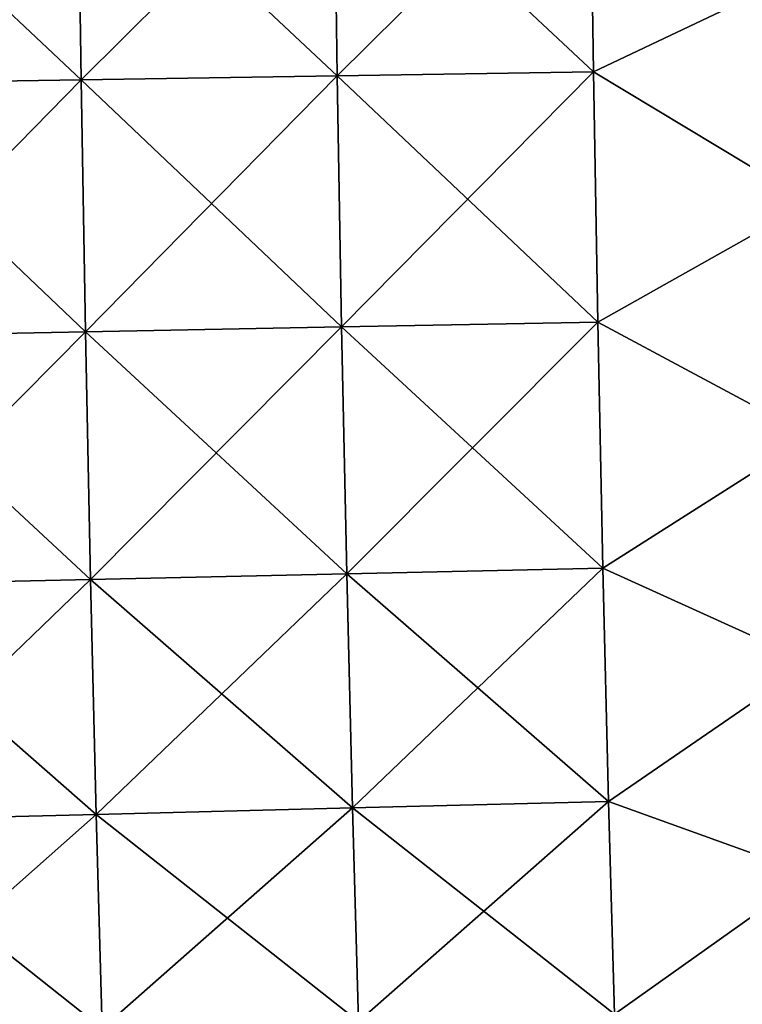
# Model space of a CAD drawing. Header units: millimetres. Extents: x -71 to 126, y -35 to 75.
# Tile 89 of 178: x 1 to 9, y -9 to 2. Entities that reach past the tile are written whole.
import ezdxf

# ---------------------------------------------------------------- set-up
doc = ezdxf.new("R2010")
doc.units = ezdxf.units.MM
doc.header["$LTSCALE"] = 52.536866
doc.layers.add('12', color=7, linetype='CONTINUOUS')
doc.layers.add('417', color=7, linetype='CONTINUOUS')

msp = doc.modelspace()

# ---------------------------------------------------------------- linework, layer by layer
at = {"layer": '12', "linetype": 'Continuous'}
for points in [[(4.454, 1.634, -88.932), (1.411, 4.492, -88.388), (4.413, 4.53, -88.39), (4.454, 1.634, -88.932)], [(7.457, 1.682, -88.932), (4.413, 4.53, -88.39), (7.416, 4.568, -88.392), (7.457, 1.682, -88.932)], [(4.454, 1.634, -88.932), (4.413, 4.53, -88.39), (7.457, 1.682, -88.932), (4.454, 1.634, -88.932)], [(7.457, 1.682, -88.932), (7.416, 4.568, -88.392), (9.997, 2.889, -88.78), (7.457, 1.682, -88.932)], [(1.452, 1.587, -88.932), (-1.592, 4.454, -88.386), (1.411, 4.492, -88.388), (1.452, 1.587, -88.932)], [(-1.551, 1.539, -88.931), (-1.592, 4.454, -88.386), (1.452, 1.587, -88.932), (-1.551, 1.539, -88.931)], [(1.452, 1.587, -88.932), (1.411, 4.492, -88.388), (4.454, 1.634, -88.932), (1.452, 1.587, -88.932)], [(10, 0.146, -89), (7.457, 1.682, -88.932), (9.997, 2.889, -88.78), (10, 0.146, -89)], [(4.506, -1.312, -88.932), (1.452, 1.587, -88.932), (4.454, 1.634, -88.932), (4.506, -1.312, -88.932)], [(7.508, -1.255, -88.932), (4.454, 1.634, -88.932), (7.457, 1.682, -88.932), (7.508, -1.255, -88.932)], [(4.506, -1.312, -88.932), (4.454, 1.634, -88.932), (7.508, -1.255, -88.932), (4.506, -1.312, -88.932)], [(7.508, -1.255, -88.932), (7.457, 1.682, -88.932), (10, 0.146, -89), (7.508, -1.255, -88.932)], [(1.503, -1.369, -88.932), (-1.551, 1.539, -88.931), (1.452, 1.587, -88.932), (1.503, -1.369, -88.932)], [(-1.499, -1.426, -88.931), (-1.551, 1.539, -88.931), (1.503, -1.369, -88.932), (-1.499, -1.426, -88.931)], [(1.503, -1.369, -88.932), (1.452, 1.587, -88.932), (4.506, -1.312, -88.932), (1.503, -1.369, -88.932)], [(10.003, -2.593, -88.742), (7.508, -1.255, -88.932), (10, 0.146, -89), (10.003, -2.593, -88.742)], [(7.568, -4.141, -88.392), (4.506, -1.312, -88.932), (7.508, -1.255, -88.932), (7.568, -4.141, -88.392)], [(7.568, -4.141, -88.392), (7.508, -1.255, -88.932), (10.003, -2.593, -88.742), (7.568, -4.141, -88.392)], [(1.564, -4.274, -88.388), (-1.499, -1.426, -88.931), (1.503, -1.369, -88.932), (1.564, -4.274, -88.388)], [(4.566, -4.207, -88.39), (1.503, -1.369, -88.932), (4.506, -1.312, -88.932), (4.566, -4.207, -88.39)], [(1.564, -4.274, -88.388), (1.503, -1.369, -88.932), (4.566, -4.207, -88.39), (1.564, -4.274, -88.388)], [(4.566, -4.207, -88.39), (4.506, -1.312, -88.932), (7.568, -4.141, -88.392), (4.566, -4.207, -88.39)], [(-1.439, -4.341, -88.386), (-1.499, -1.426, -88.931), (1.564, -4.274, -88.388), (-1.439, -4.341, -88.386)], [(10.007, -5.247, -88.015), (7.568, -4.141, -88.392), (10.003, -2.593, -88.742), (10.007, -5.247, -88.015)], [(7.634, -6.878, -87.332), (4.566, -4.207, -88.39), (7.568, -4.141, -88.392), (7.634, -6.878, -87.332)], [(7.634, -6.878, -87.332), (7.568, -4.141, -88.392), (10.007, -5.247, -88.015), (7.634, -6.878, -87.332)], [(4.632, -6.954, -87.326), (1.564, -4.274, -88.388), (4.566, -4.207, -88.39), (4.632, -6.954, -87.326)], [(4.632, -6.954, -87.326), (4.566, -4.207, -88.39), (7.634, -6.878, -87.332), (4.632, -6.954, -87.326)], [(1.63, -7.03, -87.321), (-1.439, -4.341, -88.386), (1.564, -4.274, -88.388), (1.63, -7.03, -87.321)], [(-1.372, -7.106, -87.315), (-1.439, -4.341, -88.386), (1.63, -7.03, -87.321), (-1.372, -7.106, -87.315)], [(1.63, -7.03, -87.321), (1.564, -4.274, -88.388), (4.632, -6.954, -87.326), (1.63, -7.03, -87.321)], [(10.011, -7.735, -86.841), (7.634, -6.878, -87.332), (10.007, -5.247, -88.015), (10.011, -7.735, -86.841)], [(7.705, -9.374, -85.785), (4.632, -6.954, -87.326), (7.634, -6.878, -87.332), (7.705, -9.374, -85.785)], [(7.705, -9.374, -85.785), (7.634, -6.878, -87.332), (10.011, -7.735, -86.841), (7.705, -9.374, -85.785)], [(1.701, -9.542, -85.764), (-1.372, -7.106, -87.315), (1.63, -7.03, -87.321), (1.701, -9.542, -85.764)], [(4.703, -9.458, -85.775), (1.63, -7.03, -87.321), (4.632, -6.954, -87.326), (4.703, -9.458, -85.775)], [(1.701, -9.542, -85.764), (1.63, -7.03, -87.321), (4.703, -9.458, -85.775), (1.701, -9.542, -85.764)], [(4.703, -9.458, -85.775), (4.632, -6.954, -87.326), (7.705, -9.374, -85.785), (4.703, -9.458, -85.775)], [(-1.3, -9.626, -85.754), (-1.372, -7.106, -87.315), (1.701, -9.542, -85.764), (-1.3, -9.626, -85.754)], [(10.015, -9.984, -85.255), (7.705, -9.374, -85.785), (10.011, -7.735, -86.841), (10.015, -9.984, -85.255)]]:
    msp.add_3dface(points, dxfattribs=at)
at = {"layer": '417', "linetype": 'Continuous'}
for points in [[(1.411, 4.492, 88.388), (1.452, 1.587, 88.932), (4.413, 4.53, 88.39), (1.411, 4.492, 88.388)], [(4.413, 4.53, 88.39), (1.452, 1.587, 88.932), (4.454, 1.634, 88.932), (4.413, 4.53, 88.39)], [(4.413, 4.53, 88.39), (4.454, 1.634, 88.932), (7.416, 4.568, 88.392), (4.413, 4.53, 88.39)], [(7.416, 4.568, 88.392), (4.454, 1.634, 88.932), (7.457, 1.682, 88.932), (7.416, 4.568, 88.392)], [(7.416, 4.568, 88.392), (7.457, 1.682, 88.932), (9.997, 2.889, 88.78), (7.416, 4.568, 88.392)], [(-1.592, 4.454, 88.386), (-1.551, 1.539, 88.931), (1.411, 4.492, 88.388), (-1.592, 4.454, 88.386)], [(1.411, 4.492, 88.388), (-1.551, 1.539, 88.931), (1.452, 1.587, 88.932), (1.411, 4.492, 88.388)], [(9.997, 2.889, 88.78), (7.457, 1.682, 88.932), (10, 0.146, 89), (9.997, 2.889, 88.78)], [(1.452, 1.587, 88.932), (1.503, -1.369, 88.932), (4.454, 1.634, 88.932), (1.452, 1.587, 88.932)], [(4.454, 1.634, 88.932), (1.503, -1.369, 88.932), (4.506, -1.312, 88.932), (4.454, 1.634, 88.932)], [(4.454, 1.634, 88.932), (4.506, -1.312, 88.932), (7.457, 1.682, 88.932), (4.454, 1.634, 88.932)], [(7.457, 1.682, 88.932), (4.506, -1.312, 88.932), (7.508, -1.255, 88.932), (7.457, 1.682, 88.932)], [(7.457, 1.682, 88.932), (7.508, -1.255, 88.932), (10, 0.146, 89), (7.457, 1.682, 88.932)], [(-1.551, 1.539, 88.931), (-1.499, -1.426, 88.931), (1.452, 1.587, 88.932), (-1.551, 1.539, 88.931)], [(1.452, 1.587, 88.932), (-1.499, -1.426, 88.931), (1.503, -1.369, 88.932), (1.452, 1.587, 88.932)], [(10, 0.146, 89), (7.508, -1.255, 88.932), (10.003, -2.593, 88.742), (10, 0.146, 89)], [(4.506, -1.312, 88.932), (4.566, -4.207, 88.39), (7.508, -1.255, 88.932), (4.506, -1.312, 88.932)], [(7.508, -1.255, 88.932), (4.566, -4.207, 88.39), (7.568, -4.141, 88.392), (7.508, -1.255, 88.932)], [(7.508, -1.255, 88.932), (7.568, -4.141, 88.392), (10.003, -2.593, 88.742), (7.508, -1.255, 88.932)], [(-1.499, -1.426, 88.931), (-1.439, -4.341, 88.386), (1.503, -1.369, 88.932), (-1.499, -1.426, 88.931)], [(1.503, -1.369, 88.932), (-1.439, -4.341, 88.386), (1.564, -4.274, 88.388), (1.503, -1.369, 88.932)], [(1.503, -1.369, 88.932), (1.564, -4.274, 88.388), (4.506, -1.312, 88.932), (1.503, -1.369, 88.932)], [(4.506, -1.312, 88.932), (1.564, -4.274, 88.388), (4.566, -4.207, 88.39), (4.506, -1.312, 88.932)], [(10.003, -2.593, 88.742), (7.568, -4.141, 88.392), (10.007, -5.247, 88.015), (10.003, -2.593, 88.742)], [(4.566, -4.207, 88.39), (4.632, -6.954, 87.326), (7.568, -4.141, 88.392), (4.566, -4.207, 88.39)], [(7.568, -4.141, 88.392), (4.632, -6.954, 87.326), (7.634, -6.878, 87.332), (7.568, -4.141, 88.392)], [(7.568, -4.141, 88.392), (7.634, -6.878, 87.332), (10.007, -5.247, 88.015), (7.568, -4.141, 88.392)], [(1.564, -4.274, 88.388), (1.63, -7.03, 87.321), (4.566, -4.207, 88.39), (1.564, -4.274, 88.388)], [(4.566, -4.207, 88.39), (1.63, -7.03, 87.321), (4.632, -6.954, 87.326), (4.566, -4.207, 88.39)], [(-1.439, -4.341, 88.386), (-1.372, -7.106, 87.315), (1.564, -4.274, 88.388), (-1.439, -4.341, 88.386)], [(1.564, -4.274, 88.388), (-1.372, -7.106, 87.315), (1.63, -7.03, 87.321), (1.564, -4.274, 88.388)], [(10.007, -5.247, 88.015), (7.634, -6.878, 87.332), (10.011, -7.735, 86.841), (10.007, -5.247, 88.015)], [(4.632, -6.954, 87.326), (4.703, -9.458, 85.775), (7.634, -6.878, 87.332), (4.632, -6.954, 87.326)], [(7.634, -6.878, 87.332), (4.703, -9.458, 85.775), (7.705, -9.374, 85.785), (7.634, -6.878, 87.332)], [(7.634, -6.878, 87.332), (7.705, -9.374, 85.785), (10.011, -7.735, 86.841), (7.634, -6.878, 87.332)], [(-1.372, -7.106, 87.315), (-1.3, -9.626, 85.754), (1.63, -7.03, 87.321), (-1.372, -7.106, 87.315)], [(1.63, -7.03, 87.321), (-1.3, -9.626, 85.754), (1.701, -9.542, 85.764), (1.63, -7.03, 87.321)], [(1.63, -7.03, 87.321), (1.701, -9.542, 85.764), (4.632, -6.954, 87.326), (1.63, -7.03, 87.321)], [(4.632, -6.954, 87.326), (1.701, -9.542, 85.764), (4.703, -9.458, 85.775), (4.632, -6.954, 87.326)], [(10.011, -7.735, 86.841), (7.705, -9.374, 85.785), (10.015, -9.984, 85.255), (10.011, -7.735, 86.841)]]:
    msp.add_3dface(points, dxfattribs=at)

doc.saveas('drawing.dxf')
